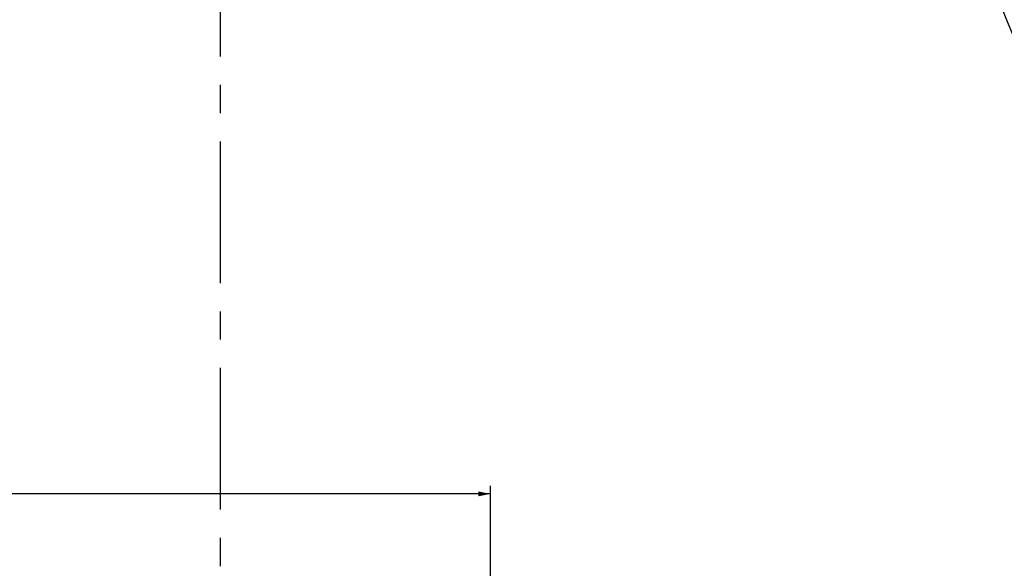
# Model space of a CAD drawing. Header units: millimetres. Extents: x 20 to 4180, y 42 to 2950.
# Tile 29 of 128: x 1380 to 1983, y 1489 to 1825. Entities that reach past the tile are written whole.
import ezdxf

# ---------------------------------------------------------------- set-up
doc = ezdxf.new("R2010")
doc.units = ezdxf.units.MM
doc.header["$LTSCALE"] = 231.275
doc.header["$PDMODE"] = 3
doc.header["$PDSIZE"] = 0.3
doc.linetypes.add('CENTER', pattern=[0.6, 0.375, -0.075, 0.075, -0.075])
doc.layers.get('0').update_dxf_attribs({"linetype": 'CONTINUOUS'})
doc.layers.get('Defpoints').update_dxf_attribs({"linetype": 'CONTINUOUS'})
for name, color, linetype in [('BASE_ASM_PBL3', 7, 'CONTINUOUS'), ('DEFAULT_1', 7, 'CENTER'), ('FRONT_VIEW_VBL2', 7, 'CONTINUOUS')]:
    doc.layers.add(name, color=color, linetype=linetype)
doc.styles.get("Standard").update_dxf_attribs({"font": 'malgun.ttf'})
doc.dimstyles.new('DIMSTYLE_3', dxfattribs={"dimtxt": 20, "dimasz": 7.5, "dimexe": 1, "dimexo": 0.5, "dimgap": 4, "dimtad": 1, "dimdec": 1, "dimdsep": 46, "dimtxsty": 'Standard', "dimblk": '_FILLED', "dimblk1": '_FILLED', "dimblk2": '_FILLED', "dimcen": 0.09, "dimclrt": 134, "dimazin": 2, "dimtp": 0.5, "dimtm": 0.5, "dimtfac": 1, "dimtdec": 65535, "dimtofl": 0, "dimtmove": 0, "dimatfit": 3, "dimldrblk": '_FILLED', "dimfxl": 1, "dimtolj": 1, "dimarcsym": 0})
doc.dimstyles.new('DIMSTYLE_9', dxfattribs={"dimtxt": 20, "dimasz": 7.5, "dimexe": 1, "dimexo": 0.5, "dimgap": 1, "dimtad": 1, "dimlfac": 0.8, "dimdsep": 46, "dimtxsty": 'Standard', "dimblk": '_FILLED', "dimblk1": '_FILLED', "dimblk2": '_FILLED', "dimcen": 0.09, "dimclrt": 134, "dimazin": 2, "dimtp": 0.8, "dimtm": 0.8, "dimtfac": 1, "dimtofl": 0, "dimtmove": 0, "dimatfit": 3, "dimldrblk": '_FILLED', "dimfxl": 1, "dimtolj": 1, "dimarcsym": 0})

# ---------------------------------------------------------------- blocks, each defined once
blk = doc.blocks.new('_FILLED')
at = {"color": 0, "linetype": 'ByBlock'}
blk.add_solid([(0, 0), (-1, 0.2), (-1, -0.2)], dxfattribs=at)
blk = doc.blocks.new('*D6')
at = {"color": 0, "lineweight": -2, "transparency": 16777216}
for p, q in [((2550, 2577.59), (2550, 2659.56)), ((2247.44, 1617.99), (2200.42, 1550.84))]:
    blk.add_line(p, q, dxfattribs=at)
blk.add_arc((2550, 2050.09), 608.47, 90.70623, 234.29377, dxfattribs=at)
at = {"layer": 'Defpoints', "color": 0, "transparency": 16777216}
for p in [(2550, 2577.09), (2550, 2571.01), (2095.46, 2454.6), (2251.22, 1623.38), (2247.73, 1618.4)]:
    blk.add_point(p, dxfattribs=at)
at = {"color": 0, "lineweight": -2, "transparency": 16777216, "xscale": 7.5, "yscale": 7.5, "zscale": 7.5}
for p, rotation in [((2550, 2658.56), 0.35311459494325), ((2200.99, 1551.66), 324.6468854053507)]:
    blk.add_blockref('_FILLED', p, dxfattribs=dict(at, rotation=rotation))
at = {"color": 134, "transparency": 16777216, "insert": (1940.44, 2242.28), "char_height": 20, "width": 59.3333, "attachment_point": 2, "rotation": 72.5, "line_spacing_factor": 0.9}
blk.add_mtext('\\A1;145°', dxfattribs=at)
blk = doc.blocks.new('*D24')
at = {"color": 134, "transparency": 16777216}
for p, q in [((903.72, 933.03), (903.72, 1481.16)), ((1795.9, 520.78), (1795.9, 1481.16)), ((903.72, 1476.16), (1349.81, 1476.16)), ((1795.9, 1476.16), (1349.81, 1476.16))]:
    blk.add_line(p, q, dxfattribs=at)
at = {"color": 134, "transparency": 16777216, "xscale": 7.5, "yscale": 7.5, "zscale": 7.5, "rotation": 180}
blk.add_blockref('_FILLED', (903.72, 1476.16), dxfattribs=at)
at = {"color": 134, "transparency": 16777216, "xscale": 7.5, "yscale": 7.5, "zscale": 7.5}
blk.add_blockref('_FILLED', (1795.9, 1476.16), dxfattribs=at)
at = {"color": 134, "transparency": 16777216, "insert": (1349.81, 1501.16), "char_height": 20, "width": 82.7407, "attachment_point": 2, "line_spacing_factor": 0.9}
blk.add_mtext('713.74', dxfattribs=at)
blk = doc.blocks.new('BASE_ASM_PBL3', base_point=(1471.56, 906.283))
at = {"layer": 'BASE_ASM_PBL3', "color": 134}
dim = blk.add_linear_dim(base=(903.722, 1476.158), p1=(1795.898, 520.283), p2=(903.722, 932.533), angle=180, dimstyle='DIMSTYLE_9', dxfattribs=at)
dim.commit()
dim.dimension.update_dxf_attribs({"geometry": '*D24', "text_midpoint": (1349.854, 1476.158), "dimtype": 160})
blk = doc.blocks.new('FRONT_VIEW_VBL2', base_point=(1359.06, 906.28))
at = {"layer": 'BASE_ASM_PBL3'}
blk.add_blockref('BASE_ASM_PBL3', (1471.56, 906.28), dxfattribs=at)

msp = doc.modelspace()

# ---------------------------------------------------------------- linework, layer by layer
at = {"layer": 'DEFAULT_1', "color": 1}
msp.add_line((1503.125, 2028.125), (1503.125, 465), dxfattribs=at)

# ---------------------------------------------------------------- block references
at = {"layer": 'FRONT_VIEW_VBL2'}
msp.add_blockref('FRONT_VIEW_VBL2', (1231.912, 964.875), dxfattribs=at)

# ---------------------------------------------------------------- dimensions: what is measured, and where the dimension line sits
at = {"color": 134}
dim = msp.add_angular_dim_2l(base=(2095.456, 2454.6), line1=((2550, 2571.005), (2550, 2577.09)), line2=((2251.215, 1623.381), (2247.725, 1618.397)), dimstyle='DIMSTYLE_3', dxfattribs=at)
dim.commit()
dim.dimension.update_dxf_attribs({"geometry": '*D6', "text_midpoint": (1969.689, 2233.061), "dimtype": 162})

doc.saveas('drawing.dxf')
